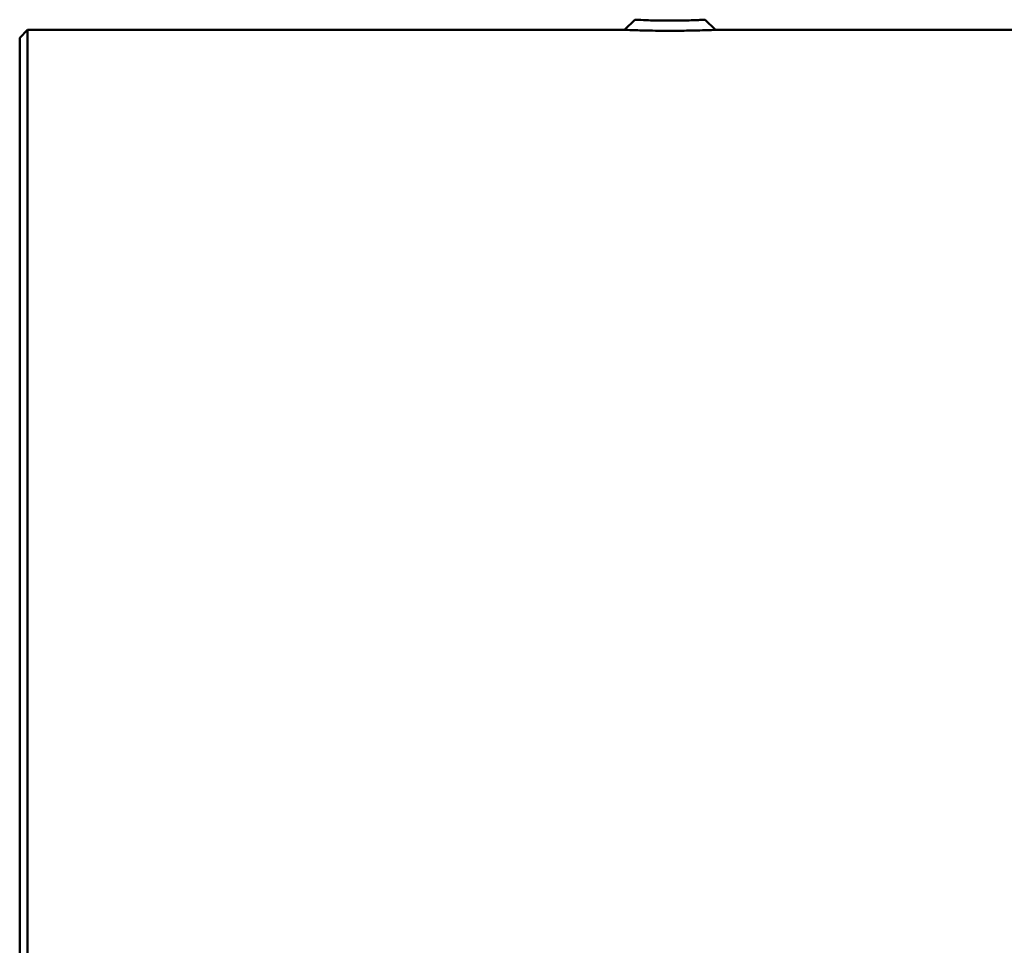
# Model space of a CAD drawing. Header units: millimetres. Extents: x 280 to 880, y 46 to 786.
# Tile 3 of 12: x 414 to 666, y 416 to 652. Entities that reach past the tile are written whole.
import ezdxf

# ---------------------------------------------------------------- set-up
doc = ezdxf.new("R2010")
doc.units = ezdxf.units.MM
doc.layers.add('Visible (ISO)', color=7, linetype='Continuous', lineweight=50)

msp = doc.modelspace()

# ---------------------------------------------------------------- linework, layer by layer
at = {"layer": 'Visible (ISO)'}
for p, q in [((568.65, 649.39), (571.26, 651.99)), ((589.26, 651.99), (591.86, 649.39)), ((414.26, 647.39), (416.26, 649.39)), ((416.26, 77.39), (416.26, 649.39)), ((416.26, 649.39), (568.65, 649.39)), ((591.86, 649.39), (744.26, 649.39)), ((414.26, 79.39), (414.26, 647.39))]:
    msp.add_line(p, q, dxfattribs=at)
for points, knots in [([(580.26, 651.75), (579.27, 651.75), (578.29, 651.76), (575.88, 651.8), (574.53, 651.84), (572.55, 651.92), (571.87, 651.96), (571.34, 651.98), (571.26, 651.99), (571.26, 651.99)], [0, 0, 0, 0, 0.377822, 0.377822, 0.982338, 0.982338, 1.533288, 1.533288, 1.814421, 1.814421, 1.814421, 1.814421]), ([(589.26, 651.99), (589.25, 651.99), (588.78, 651.96), (586.97, 651.88), (585.58, 651.83), (582.81, 651.77), (581.53, 651.75), (580.26, 651.75)], [5.443225, 5.443225, 5.443225, 5.443225, 6.084235, 6.084235, 6.766545, 6.766545, 7.257645, 7.257645, 7.257645, 7.257645]), ([(568.66, 649.39), (568.65, 649.39), (568.77, 649.39), (569.44, 649.36), (570.32, 649.33), (572.87, 649.25), (574.61, 649.21), (577.73, 649.17), (578.99, 649.16), (580.26, 649.16)], [-1.814421, -1.814421, -1.814421, -1.814421, -1.533288, -1.533288, -0.982338, -0.982338, -0.377822, -0.377822, 0, 0, 0, 0]), ([(580.26, 649.16), (581.9, 649.16), (583.54, 649.18), (587.12, 649.24), (588.91, 649.29), (591.25, 649.37), (591.86, 649.39), (591.86, 649.39)], [-7.257645, -7.257645, -7.257645, -7.257645, -6.766545, -6.766545, -6.084235, -6.084235, -5.443225, -5.443225, -5.443225, -5.443225])]:
    msp.add_open_spline(points, degree=3, knots=knots, dxfattribs=at)

doc.saveas('drawing.dxf')
